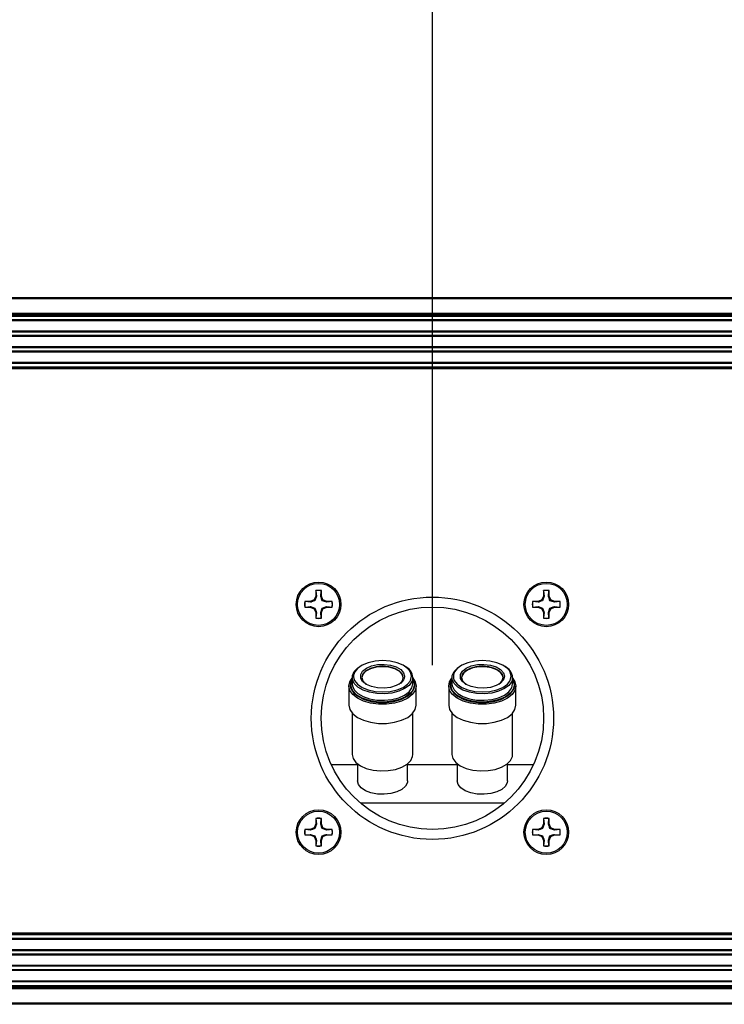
# Paper-space layout 'P3m-LR' of a CAD drawing. Header units: inches. Extents: x 0.3 to 33.8, y 0.2 to 21.7.
# Tile 30 of 57: x 21.937 to 22.46, y 9.318 to 10.05. Entities that reach past the tile are written whole.
import ezdxf

# ---------------------------------------------------------------- set-up
doc = ezdxf.new("R2010")
doc.units = ezdxf.units.IN
doc.header["$MEASUREMENT"] = 0
doc.layers.add('BORDERS', color=7, linetype='Continuous')
doc.styles.add('SLDTEXTSTYLE0', font='TXT', dxfattribs={"width": 0.75})
doc.dimstyles.new('SLDDIMSTYLE1', dxfattribs={"dimtxt": 0.137795, "dimasz": 0.14, "dimexe": 0, "dimexo": 0.0625, "dimgap": 0.034449, "dimtad": 1, "dimdec": 3, "dimlfac": 10, "dimrnd": 1e-09, "dimzin": 12, "dimdsep": 46, "dimtxsty": 'SLDTEXTSTYLE0', "dimblk1": 'CLOSED', "dimblk2": 'CLOSED', "dimsah": 1, "dimcen": 0.09, "dimadec": 0, "dimazin": 3, "dimtfac": 1, "dimtdec": 3, "dimtofl": 0, "dimtmove": 0, "dimatfit": 3, "dimldrblk": 'CLOSED', "dimfxl": 0, "dimfrac": 2, "dimtolj": 1, "dimtzin": 12, "dimarcsym": 0})

# ---------------------------------------------------------------- blocks, each defined once
blk = doc.blocks.new('_Closed')
at = {"color": 0, "linetype": 'ByBlock', "lineweight": -2}
for p, q in [((-1, 0.166667), (0, 0)), ((-1, 0.166667), (-1, -0.166667)), ((0, 0), (-1, -0.166667)), ((0, 0), (-1, 0))]:
    blk.add_line(p, q, dxfattribs=at)
blk = doc.blocks.new('_D_26')
at = {"layer": 'BORDERS'}
for p, q in [((22.507, 10.78552), (22.46501, 10.78552)), ((22.46501, 10.78552), (22.46501, 10.56677)), ((22.81245, 10.78552), (22.85443, 10.78552)), ((22.85443, 10.78552), (22.85443, 10.56677)), ((22.46501, 10.56677), (22.507, 10.56677)), ((22.85443, 10.56677), (22.81245, 10.56677)), ((21.43096, 9.87304), (21.43096, 10.39997)), ((22.24346, 9.56992), (22.24346, 10.39997)), ((21.43096, 10.3606), (22.24346, 10.3606)), ((22.24346, 10.3606), (22.94732, 10.3606))]:
    blk.add_line(p, q, dxfattribs=at)
at = {"layer": 'BORDERS', "xscale": 0.14, "yscale": 0.14, "rotation": 180.0000000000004}
blk.add_blockref('_Closed', (21.43096, 10.3606, -0.19404), dxfattribs=at)
at = {"layer": 'BORDERS', "xscale": 0.14, "yscale": 0.14}
blk.add_blockref('_Closed', (22.24346, 10.3606, -0.19404), dxfattribs=at)
at = {"layer": 'BORDERS', "char_height": 0.137795, "attachment_point": 1, "style": 'SLDTEXTSTYLE0'}
for s, insert in [('206', (22.507, 10.7444)), ('8.125', (22.43064, 10.53823))]:
    blk.add_mtext(s, dxfattribs=dict(at, insert=insert))

psp = doc.layouts.new('P3m-LR')

# ---------------------------------------------------------------- linework, layer by layer
at = {"color": 7, "linetype": 'Continuous', "lineweight": 25}
for p, q in [((21.44096, 9.84305), (31.02096, 9.84305)), ((31.02096, 9.84205), (21.44096, 9.84205)), ((21.44096, 9.83155), (31.02096, 9.83155)), ((31.02096, 9.83055), (21.44096, 9.83055)), ((31.02096, 9.82955), (21.44096, 9.82955)), ((30.97796, 9.82905), (21.48396, 9.82905)), ((30.97796, 9.82643), (21.48396, 9.82643)), ((30.97796, 9.82575), (21.48396, 9.82575)), ((30.97796, 9.81805), (21.48396, 9.81805)), ((30.97796, 9.81737), (21.48396, 9.81737)), ((30.97796, 9.81483), (21.48396, 9.81483)), ((30.97796, 9.81415), (21.48396, 9.81415)), ((30.97796, 9.80645), (21.48396, 9.80645)), ((30.97796, 9.80577), (21.48396, 9.80577)), ((30.97796, 9.80323), (21.48396, 9.80323)), ((30.97796, 9.80255), (21.48396, 9.80255)), ((30.97796, 9.79485), (21.48396, 9.79485)), ((21.48283, 9.79105), (30.97908, 9.79105)), ((30.97908, 9.79005), (21.48283, 9.79005)), ((30.97796, 9.79417), (21.48396, 9.79417)), ((21.48396, 9.79155), (30.97796, 9.79155)), ((22.15675, 9.62131), (22.15556, 9.61845)), ((22.15723, 9.62122), (22.15611, 9.61789)), ((22.15675, 9.62537), (22.15675, 9.62131)), ((22.15683, 9.62523), (22.15675, 9.62537)), ((22.15723, 9.62122), (22.15675, 9.62131)), ((22.15683, 9.62523), (22.15723, 9.62122)), ((22.16043, 9.62122), (22.16083, 9.62523)), ((22.16043, 9.62122), (22.16091, 9.62131)), ((22.16083, 9.62523), (22.16091, 9.62537)), ((22.16091, 9.62131), (22.16091, 9.62537)), ((22.1621, 9.61845), (22.16091, 9.62131)), ((22.32601, 9.62131), (22.32482, 9.61845)), ((22.32649, 9.62122), (22.32537, 9.61789)), ((22.32601, 9.62537), (22.32601, 9.62131)), ((22.32609, 9.62523), (22.32601, 9.62537)), ((22.32649, 9.62122), (22.32601, 9.62131)), ((22.32609, 9.62523), (22.32649, 9.62122)), ((22.32969, 9.62122), (22.33009, 9.62523)), ((22.32969, 9.62122), (22.33017, 9.62131)), ((22.33009, 9.62523), (22.33017, 9.62537)), ((22.33017, 9.62131), (22.33017, 9.62537)), ((22.33136, 9.61845), (22.33017, 9.62131)), ((22.15269, 9.61726), (22.14864, 9.61726)), ((22.14878, 9.61718), (22.14864, 9.61726)), ((22.14878, 9.61317), (22.14864, 9.6131)), ((22.14864, 9.6131), (22.15269, 9.6131)), ((22.15279, 9.61678), (22.14878, 9.61718)), ((22.14878, 9.61317), (22.15279, 9.61358)), ((22.15556, 9.61845), (22.15269, 9.61726)), ((22.15279, 9.61678), (22.15269, 9.61726)), ((22.15279, 9.61358), (22.15269, 9.6131)), ((22.15269, 9.6131), (22.15556, 9.61191)), ((22.15279, 9.61358), (22.15611, 9.61246)), ((22.15611, 9.61789), (22.15556, 9.61845)), ((22.15611, 9.61246), (22.15556, 9.61191)), ((22.15556, 9.61191), (22.15675, 9.60904)), ((22.16043, 9.60914), (22.16154, 9.61246)), ((22.16091, 9.60904), (22.1621, 9.61191)), ((22.16154, 9.61789), (22.1621, 9.61845)), ((22.16487, 9.61678), (22.16154, 9.61789)), ((22.16154, 9.61246), (22.1621, 9.61191)), ((22.16496, 9.61726), (22.1621, 9.61845)), ((22.1621, 9.61191), (22.16496, 9.6131)), ((22.16487, 9.61678), (22.16496, 9.61726)), ((22.16888, 9.61718), (22.16487, 9.61678)), ((22.16487, 9.61358), (22.16496, 9.6131)), ((22.16487, 9.61358), (22.16888, 9.61317)), ((22.16902, 9.61726), (22.16496, 9.61726)), ((22.16496, 9.6131), (22.16902, 9.6131)), ((22.16888, 9.61718), (22.16902, 9.61726)), ((22.16888, 9.61317), (22.16902, 9.6131)), ((22.32195, 9.61726), (22.3179, 9.61726)), ((22.31804, 9.61718), (22.3179, 9.61726)), ((22.31804, 9.61317), (22.3179, 9.6131)), ((22.3179, 9.6131), (22.32195, 9.6131)), ((22.32205, 9.61678), (22.31804, 9.61718)), ((22.31804, 9.61317), (22.32205, 9.61358)), ((22.32482, 9.61845), (22.32195, 9.61726)), ((22.32205, 9.61678), (22.32195, 9.61726)), ((22.32205, 9.61358), (22.32195, 9.6131)), ((22.32195, 9.6131), (22.32482, 9.61191)), ((22.32205, 9.61358), (22.32537, 9.61246)), ((22.32537, 9.61789), (22.32482, 9.61845)), ((22.32537, 9.61246), (22.32482, 9.61191)), ((22.32482, 9.61191), (22.32601, 9.60904)), ((22.32969, 9.60914), (22.3308, 9.61246)), ((22.33017, 9.60904), (22.33136, 9.61191)), ((22.3308, 9.61789), (22.33136, 9.61845)), ((22.33413, 9.61678), (22.3308, 9.61789)), ((22.3308, 9.61246), (22.33136, 9.61191)), ((22.33422, 9.61726), (22.33136, 9.61845)), ((22.33136, 9.61191), (22.33422, 9.6131)), ((22.33413, 9.61678), (22.33422, 9.61726)), ((22.33814, 9.61718), (22.33413, 9.61678)), ((22.33413, 9.61358), (22.33814, 9.61317)), ((22.33413, 9.61358), (22.33422, 9.6131)), ((22.33828, 9.61726), (22.33422, 9.61726)), ((22.33422, 9.6131), (22.33828, 9.6131)), ((22.33814, 9.61718), (22.33828, 9.61726)), ((22.33814, 9.61317), (22.33828, 9.6131)), ((22.15723, 9.60914), (22.15675, 9.60904)), ((22.15675, 9.60904), (22.15675, 9.60499)), ((22.15683, 9.60513), (22.15675, 9.60499)), ((22.15723, 9.60914), (22.15683, 9.60513)), ((22.16043, 9.60914), (22.16091, 9.60904)), ((22.16083, 9.60513), (22.16043, 9.60914)), ((22.16083, 9.60513), (22.16091, 9.60499)), ((22.16091, 9.60499), (22.16091, 9.60904)), ((22.32649, 9.60914), (22.32601, 9.60904)), ((22.32601, 9.60904), (22.32601, 9.60499)), ((22.32609, 9.60513), (22.32601, 9.60499)), ((22.32649, 9.60914), (22.32609, 9.60513)), ((22.32969, 9.60914), (22.33017, 9.60904)), ((22.33009, 9.60513), (22.32969, 9.60914)), ((22.33009, 9.60513), (22.33017, 9.60499)), ((22.33017, 9.60499), (22.33017, 9.60904)), ((22.18382, 9.56089), (22.18382, 9.5561)), ((22.22277, 9.56173), (22.22248, 9.56007)), ((22.22892, 9.5561), (22.22892, 9.56089)), ((22.25799, 9.56089), (22.25799, 9.5561)), ((22.29694, 9.56173), (22.29665, 9.56007)), ((22.30309, 9.55609), (22.30309, 9.56089)), ((22.18137, 9.55441), (22.18137, 9.5402)), ((22.18307, 9.55708), (22.18382, 9.55893)), ((22.18382, 9.5597), (22.18346, 9.55912)), ((22.22981, 9.55652), (22.22992, 9.55525)), ((22.23025, 9.55396), (22.23037, 9.55525)), ((22.23137, 9.5402), (22.23137, 9.55441)), ((22.25554, 9.55441), (22.25554, 9.5402)), ((22.25724, 9.55708), (22.25799, 9.55893)), ((22.25799, 9.5597), (22.25763, 9.55912)), ((22.30398, 9.55652), (22.30409, 9.55525)), ((22.30442, 9.55396), (22.30454, 9.55525)), ((22.30554, 9.5402), (22.30554, 9.55441)), ((22.18382, 9.53436), (22.18382, 9.50362)), ((22.22892, 9.50362), (22.22892, 9.53436)), ((22.25799, 9.53436), (22.25799, 9.50362)), ((22.30309, 9.50362), (22.30309, 9.53436)), ((22.16828, 9.49622), (22.18772, 9.49622)), ((22.18772, 9.49676), (22.18772, 9.48411)), ((22.22502, 9.4841), (22.22502, 9.49676)), ((22.22502, 9.49622), (22.26189, 9.49622)), ((22.26189, 9.49676), (22.26189, 9.4841)), ((22.29919, 9.4841), (22.29919, 9.49676)), ((22.29919, 9.49622), (22.31864, 9.49622)), ((22.29693, 9.46753), (22.18999, 9.46753)), ((22.15675, 9.45205), (22.15556, 9.44919)), ((22.15723, 9.45196), (22.15611, 9.44863)), ((22.15675, 9.45611), (22.15675, 9.45205)), ((22.15683, 9.45597), (22.15675, 9.45611)), ((22.15723, 9.45196), (22.15675, 9.45205)), ((22.15683, 9.45597), (22.15723, 9.45196)), ((22.16043, 9.45196), (22.16083, 9.45597)), ((22.16043, 9.45196), (22.16091, 9.45205)), ((22.16083, 9.45597), (22.16091, 9.45611)), ((22.16091, 9.45205), (22.16091, 9.45611)), ((22.1621, 9.44919), (22.16091, 9.45205)), ((22.32601, 9.45205), (22.32482, 9.44919)), ((22.32649, 9.45196), (22.32537, 9.44863)), ((22.32601, 9.45611), (22.32601, 9.45205)), ((22.32609, 9.45597), (22.32601, 9.45611)), ((22.32649, 9.45196), (22.32601, 9.45205)), ((22.32609, 9.45597), (22.32649, 9.45196)), ((22.32969, 9.45196), (22.33009, 9.45597)), ((22.32969, 9.45196), (22.33017, 9.45205)), ((22.33009, 9.45597), (22.33017, 9.45611)), ((22.33017, 9.45205), (22.33017, 9.45611)), ((22.33136, 9.44919), (22.33017, 9.45205)), ((22.15269, 9.448), (22.14864, 9.448)), ((22.14878, 9.44792), (22.14864, 9.448)), ((22.14878, 9.44391), (22.14864, 9.44384)), ((22.14864, 9.44384), (22.15269, 9.44384)), ((22.15279, 9.44752), (22.14878, 9.44792)), ((22.14878, 9.44391), (22.15279, 9.44432)), ((22.15556, 9.44919), (22.15269, 9.448)), ((22.15279, 9.44752), (22.15269, 9.448)), ((22.15279, 9.44432), (22.15269, 9.44384)), ((22.15269, 9.44384), (22.15556, 9.44265)), ((22.15279, 9.44432), (22.15611, 9.4432)), ((22.15611, 9.44863), (22.15556, 9.44919)), ((22.16154, 9.44863), (22.1621, 9.44919)), ((22.16487, 9.44752), (22.16154, 9.44863)), ((22.16496, 9.448), (22.1621, 9.44919)), ((22.1621, 9.44265), (22.16496, 9.44384)), ((22.16487, 9.44752), (22.16496, 9.448)), ((22.16888, 9.44792), (22.16487, 9.44752)), ((22.16487, 9.44432), (22.16496, 9.44384)), ((22.16487, 9.44432), (22.16888, 9.44391)), ((22.16902, 9.448), (22.16496, 9.448)), ((22.16496, 9.44384), (22.16902, 9.44384)), ((22.16888, 9.44792), (22.16902, 9.448)), ((22.16888, 9.44391), (22.16902, 9.44384)), ((22.32195, 9.448), (22.3179, 9.448)), ((22.31804, 9.44792), (22.3179, 9.448)), ((22.31804, 9.44391), (22.3179, 9.44384)), ((22.3179, 9.44384), (22.32195, 9.44384)), ((22.32205, 9.44752), (22.31804, 9.44792)), ((22.31804, 9.44391), (22.32205, 9.44432)), ((22.32482, 9.44919), (22.32195, 9.448)), ((22.32205, 9.44752), (22.32195, 9.448)), ((22.32205, 9.44432), (22.32195, 9.44384)), ((22.32195, 9.44384), (22.32482, 9.44265)), ((22.32205, 9.44432), (22.32537, 9.4432)), ((22.32537, 9.44863), (22.32482, 9.44919)), ((22.3308, 9.44863), (22.33136, 9.44919)), ((22.33413, 9.44752), (22.3308, 9.44863)), ((22.33422, 9.448), (22.33136, 9.44919)), ((22.33136, 9.44265), (22.33422, 9.44384)), ((22.33413, 9.44752), (22.33422, 9.448)), ((22.33814, 9.44792), (22.33413, 9.44752)), ((22.33413, 9.44432), (22.33814, 9.44391)), ((22.33413, 9.44432), (22.33422, 9.44384)), ((22.33828, 9.448), (22.33422, 9.448)), ((22.33422, 9.44384), (22.33828, 9.44384)), ((22.33814, 9.44792), (22.33828, 9.448)), ((22.33814, 9.44391), (22.33828, 9.44384)), ((22.15611, 9.4432), (22.15556, 9.44265)), ((22.15556, 9.44265), (22.15675, 9.43978)), ((22.15723, 9.43988), (22.15675, 9.43978)), ((22.15675, 9.43978), (22.15675, 9.43573)), ((22.15723, 9.43988), (22.15683, 9.43587)), ((22.16043, 9.43988), (22.16154, 9.4432)), ((22.16043, 9.43988), (22.16091, 9.43978)), ((22.16083, 9.43587), (22.16043, 9.43988)), ((22.16091, 9.43978), (22.1621, 9.44265)), ((22.16091, 9.43573), (22.16091, 9.43978)), ((22.16154, 9.4432), (22.1621, 9.44265)), ((22.32537, 9.4432), (22.32482, 9.44265)), ((22.32482, 9.44265), (22.32601, 9.43978)), ((22.32649, 9.43988), (22.32601, 9.43978)), ((22.32601, 9.43978), (22.32601, 9.43573)), ((22.32649, 9.43988), (22.32609, 9.43587)), ((22.32969, 9.43988), (22.3308, 9.4432)), ((22.32969, 9.43988), (22.33017, 9.43978)), ((22.33009, 9.43587), (22.32969, 9.43988)), ((22.33017, 9.43978), (22.33136, 9.44265)), ((22.33017, 9.43573), (22.33017, 9.43978)), ((22.3308, 9.4432), (22.33136, 9.44265)), ((22.15683, 9.43587), (22.15675, 9.43573)), ((22.16083, 9.43587), (22.16091, 9.43573)), ((22.32609, 9.43587), (22.32601, 9.43573)), ((22.33009, 9.43587), (22.33017, 9.43573)), ((21.48283, 9.37105), (30.97908, 9.37105)), ((30.97908, 9.37005), (21.48283, 9.37005)), ((30.97796, 9.36955), (21.48396, 9.36955)), ((30.97796, 9.36693), (21.48396, 9.36693)), ((30.97796, 9.36625), (21.48396, 9.36625)), ((30.97796, 9.35855), (21.48396, 9.35855)), ((30.97796, 9.35787), (21.48396, 9.35787)), ((30.97796, 9.35533), (21.48396, 9.35533)), ((30.97796, 9.35465), (21.48396, 9.35465)), ((30.97796, 9.34695), (21.48396, 9.34695)), ((30.97796, 9.34627), (21.48396, 9.34627)), ((30.97796, 9.34373), (21.48396, 9.34373)), ((30.97796, 9.34305), (21.48396, 9.34305)), ((30.97796, 9.33535), (21.48396, 9.33535)), ((30.97796, 9.33467), (21.48396, 9.33467)), ((21.44096, 9.33155), (31.02096, 9.33155)), ((21.44096, 9.33055), (31.02096, 9.33055)), ((31.02096, 9.32955), (21.44096, 9.32955)), ((21.48396, 9.33205), (30.97796, 9.33205)), ((21.44096, 9.31905), (31.02096, 9.31905)), ((31.02096, 9.31805), (21.44096, 9.31805))]:
    psp.add_line(p, q, dxfattribs=at)
at = {"color": 7, "linetype": 'Continuous', "lineweight": 25, "flags": 128}
for points in [[(22.22892, 9.56089), (22.22822, 9.55786), (22.22613, 9.55501), (22.22281, 9.55254), (22.21846, 9.55059), (22.21334, 9.54929), (22.20779, 9.54871), (22.20215, 9.54891), (22.19677, 9.54985), (22.192, 9.55149), (22.18813, 9.55372), (22.18541, 9.5564), (22.184, 9.55936), (22.184, 9.56242), (22.18541, 9.56538), (22.18813, 9.56806), (22.1895, 9.56898)], [(22.22648, 9.56592), (22.22504, 9.56756), (22.22161, 9.56997), (22.21715, 9.57183), (22.21195, 9.57299), (22.20637, 9.57339), (22.2008, 9.57299), (22.1956, 9.57183), (22.19114, 9.56997), (22.18771, 9.56756), (22.18573, 9.56508)], [(22.19025, 9.5601), (22.19016, 9.56041), (22.19016, 9.56305), (22.1916, 9.56558), (22.19435, 9.56777), (22.19817, 9.56941), (22.20272, 9.57038), (22.2076, 9.57058), (22.21237, 9.56999), (22.2166, 9.56867), (22.21992, 9.56673), (22.22205, 9.56435), (22.22277, 9.56173), (22.22277, 9.56173)], [(22.22177, 9.56089), (22.22102, 9.56346), (22.21883, 9.56579), (22.21543, 9.56763), (22.21113, 9.56881), (22.20637, 9.56922), (22.20162, 9.56881), (22.19732, 9.56763), (22.19392, 9.56579), (22.19173, 9.56346), (22.19097, 9.56089), (22.19173, 9.55832), (22.19392, 9.55599), (22.19422, 9.55578)], [(22.22177, 9.56072), (22.22102, 9.56313), (22.21883, 9.56545), (22.21543, 9.56729), (22.21113, 9.56848), (22.20637, 9.56888), (22.20162, 9.56848), (22.19732, 9.56729), (22.19392, 9.56545), (22.19173, 9.56313), (22.19098, 9.56072)], [(22.30309, 9.56089), (22.30239, 9.55785), (22.30031, 9.55501), (22.29698, 9.55254), (22.29263, 9.55059), (22.28751, 9.54929), (22.28196, 9.54871), (22.27632, 9.5489), (22.27094, 9.54985), (22.26617, 9.55149), (22.2623, 9.55372), (22.25958, 9.5564), (22.25817, 9.55936), (22.25817, 9.56242), (22.25958, 9.56538), (22.2623, 9.56806), (22.26367, 9.56898)], [(22.30066, 9.56592), (22.29921, 9.56756), (22.29578, 9.56997), (22.29132, 9.57183), (22.28612, 9.57299), (22.28054, 9.57339), (22.27497, 9.57299), (22.26977, 9.57183), (22.26531, 9.56997), (22.26188, 9.56756), (22.2599, 9.56508)], [(22.26442, 9.5601), (22.26433, 9.56041), (22.26433, 9.56305), (22.26577, 9.56558), (22.26852, 9.56776), (22.27234, 9.56941), (22.2769, 9.57038), (22.28177, 9.57058), (22.28654, 9.56999), (22.29077, 9.56867), (22.2941, 9.56673), (22.29622, 9.56434), (22.29694, 9.56173), (22.29694, 9.56173)], [(22.29594, 9.56089), (22.29519, 9.56346), (22.293, 9.56579), (22.2896, 9.56763), (22.2853, 9.56881), (22.28054, 9.56922), (22.27579, 9.56881), (22.27149, 9.56763), (22.26809, 9.56579), (22.2659, 9.56346), (22.26514, 9.56089), (22.2659, 9.55831), (22.26809, 9.55599), (22.26839, 9.55578)], [(22.29594, 9.56072), (22.29572, 9.56196), (22.29418, 9.56442), (22.2913, 9.56651), (22.28737, 9.56802), (22.28277, 9.5688), (22.27795, 9.56876), (22.27339, 9.56793), (22.26952, 9.56637), (22.26674, 9.56424), (22.26531, 9.56176), (22.26515, 9.56072)], [(22.22792, 9.56173), (22.22719, 9.56475), (22.22648, 9.56592)], [(22.22692, 9.55822), (22.22719, 9.55871), (22.22792, 9.56173)], [(22.30209, 9.56173), (22.30136, 9.56475), (22.30066, 9.56592)], [(22.30109, 9.55822), (22.30136, 9.55871), (22.30209, 9.56173)], [(22.23137, 9.55441), (22.23065, 9.55118), (22.22851, 9.54813), (22.22509, 9.54544), (22.22058, 9.54328), (22.21524, 9.54177), (22.20939, 9.54099), (22.20336, 9.54099), (22.19751, 9.54177), (22.19217, 9.54328), (22.18766, 9.54545), (22.18424, 9.54813), (22.1821, 9.55118), (22.18137, 9.55441), (22.1821, 9.55765), (22.18382, 9.56025)], [(22.1826, 9.55348), (22.18307, 9.55215), (22.18512, 9.54922), (22.18841, 9.54664), (22.19274, 9.54457), (22.19786, 9.54311), (22.20348, 9.54237), (22.20927, 9.54237), (22.21488, 9.54311), (22.22001, 9.54457), (22.22434, 9.54664), (22.22762, 9.54922), (22.22968, 9.55215), (22.23025, 9.55396)], [(22.18382, 9.5561), (22.184, 9.55457), (22.18541, 9.55161), (22.18813, 9.54893), (22.192, 9.5467), (22.19677, 9.54506), (22.20215, 9.54411), (22.20779, 9.54392), (22.21334, 9.54449), (22.21846, 9.5458), (22.22281, 9.54774), (22.22613, 9.55022), (22.22822, 9.55306), (22.22892, 9.5561), (22.22892, 9.5561)], [(22.18506, 9.56), (22.18556, 9.55871), (22.18771, 9.5559), (22.19114, 9.55349), (22.1956, 9.55163), (22.2008, 9.55047), (22.20637, 9.55007), (22.21195, 9.55047), (22.21715, 9.55163), (22.22161, 9.55349), (22.22504, 9.5559), (22.22692, 9.55822)], [(22.22248, 9.56007), (22.22205, 9.55912), (22.21992, 9.55673), (22.2166, 9.55479), (22.21237, 9.55347), (22.2076, 9.55288), (22.20272, 9.55308), (22.19817, 9.55405), (22.19435, 9.5557), (22.1916, 9.55788), (22.19025, 9.5601)], [(22.22992, 9.55525), (22.22918, 9.55209), (22.22859, 9.55103)], [(22.22892, 9.56025), (22.23065, 9.55765), (22.23137, 9.55441)], [(22.23037, 9.55525), (22.22968, 9.55836), (22.22892, 9.5597)], [(22.22892, 9.55893), (22.22918, 9.55842), (22.22981, 9.55652)], [(22.30554, 9.55441), (22.30482, 9.55118), (22.30268, 9.54813), (22.29926, 9.54544), (22.29475, 9.54328), (22.28941, 9.54177), (22.28356, 9.54099), (22.27753, 9.54099), (22.27168, 9.54177), (22.26634, 9.54328), (22.26183, 9.54544), (22.25841, 9.54813), (22.25627, 9.55118), (22.25554, 9.55441), (22.25627, 9.55765), (22.25799, 9.56025)], [(22.25677, 9.55348), (22.25724, 9.55215), (22.25929, 9.54922), (22.26258, 9.54664), (22.26691, 9.54457), (22.27203, 9.54311), (22.27765, 9.54236), (22.28344, 9.54236), (22.28906, 9.54311), (22.29418, 9.54457), (22.29851, 9.54664), (22.3018, 9.54922), (22.30385, 9.55215), (22.30442, 9.55396)], [(22.25799, 9.5561), (22.25817, 9.55457), (22.25958, 9.5516), (22.2623, 9.54892), (22.26617, 9.54669), (22.27094, 9.54506), (22.27632, 9.54411), (22.28196, 9.54392), (22.28751, 9.54449), (22.29263, 9.54579), (22.29698, 9.54774), (22.30031, 9.55022), (22.30239, 9.55306), (22.30309, 9.55609)], [(22.25923, 9.56), (22.25973, 9.55871), (22.26188, 9.5559), (22.26531, 9.55349), (22.26977, 9.55163), (22.27497, 9.55047), (22.28054, 9.55007), (22.28612, 9.55047), (22.29132, 9.55163), (22.29578, 9.55349), (22.29921, 9.5559), (22.30109, 9.55822)], [(22.29665, 9.56007), (22.29622, 9.55911), (22.2941, 9.55673), (22.29077, 9.55479), (22.28654, 9.55347), (22.28177, 9.55288), (22.2769, 9.55308), (22.27234, 9.55405), (22.26852, 9.55569), (22.26577, 9.55788), (22.26442, 9.5601)], [(22.30409, 9.55525), (22.30335, 9.55208), (22.30277, 9.55103)], [(22.30302, 9.55905), (22.30335, 9.55842), (22.30398, 9.55652)], [(22.30454, 9.55525), (22.30385, 9.55836), (22.30309, 9.5597)], [(22.3033, 9.56002), (22.30482, 9.55765), (22.30554, 9.55441)], [(22.22859, 9.55103), (22.22701, 9.54912), (22.22354, 9.54653), (22.21899, 9.5445), (22.21365, 9.54314), (22.20785, 9.54254), (22.20196, 9.54274), (22.19635, 9.54373), (22.19136, 9.54544), (22.18732, 9.54777), (22.18448, 9.55057), (22.18381, 9.55161)], [(22.30277, 9.55103), (22.30118, 9.54912), (22.29771, 9.54653), (22.29316, 9.5445), (22.28782, 9.54314), (22.28202, 9.54254), (22.27613, 9.54274), (22.27052, 9.54373), (22.26553, 9.54544), (22.26149, 9.54777), (22.25865, 9.55056), (22.25798, 9.55161)], [(22.18137, 9.5402), (22.1821, 9.53696), (22.18424, 9.53392), (22.18766, 9.53123), (22.19217, 9.52907), (22.19751, 9.52755), (22.20336, 9.52677), (22.20939, 9.52677), (22.21524, 9.52755), (22.22058, 9.52907), (22.22509, 9.53123), (22.22851, 9.53391), (22.23065, 9.53696), (22.23137, 9.5402)], [(22.25554, 9.5402), (22.25627, 9.53696), (22.25841, 9.53391), (22.26183, 9.53123), (22.26634, 9.52907), (22.27168, 9.52755), (22.27753, 9.52677), (22.28356, 9.52677), (22.28941, 9.52755), (22.29475, 9.52907), (22.29926, 9.53123), (22.30268, 9.53391), (22.30482, 9.53696), (22.30554, 9.5402)], [(22.18382, 9.50362), (22.18453, 9.50058), (22.18661, 9.49774), (22.18993, 9.49527), (22.19429, 9.49332), (22.1994, 9.49201), (22.20496, 9.49144), (22.2106, 9.49163), (22.21597, 9.49258), (22.22075, 9.49422), (22.22462, 9.49645), (22.22734, 9.49913), (22.22875, 9.50209), (22.22892, 9.50362)], [(22.25799, 9.50362), (22.2587, 9.50058), (22.26078, 9.49774), (22.26411, 9.49526), (22.26846, 9.49331), (22.27358, 9.49201), (22.27913, 9.49144), (22.28477, 9.49163), (22.29015, 9.49258), (22.29492, 9.49422), (22.29879, 9.49644), (22.30151, 9.49912), (22.30292, 9.50209), (22.30309, 9.50362)], [(22.22502, 9.4841), (22.22485, 9.48273), (22.22348, 9.48009), (22.22084, 9.47774), (22.21713, 9.47586), (22.21262, 9.4746), (22.20765, 9.47404), (22.20258, 9.47423), (22.19779, 9.47515), (22.19364, 9.47673), (22.19044, 9.47886), (22.18841, 9.48138), (22.18772, 9.48411), (22.18772, 9.48411)], [(22.29919, 9.4841), (22.29902, 9.48273), (22.29765, 9.48008), (22.29501, 9.47774), (22.2913, 9.47586), (22.28679, 9.4746), (22.28182, 9.47404), (22.27675, 9.47423), (22.27196, 9.47515), (22.26781, 9.47673), (22.26461, 9.47886), (22.26259, 9.48138), (22.26189, 9.4841), (22.26189, 9.4841)]]:
    psp.add_lwpolyline(points, dxfattribs=at)
at = {"color": 7, "linetype": 'Continuous', "lineweight": 25}
for centre, radius in [((22.15883, 9.61518), 0.0166), ((22.15883, 9.61518), 0.0156), ((22.32809, 9.61518), 0.0166), ((22.32809, 9.61518), 0.0156), ((22.24346, 9.53055), 0.09), ((22.24346, 9.53055), 0.08264), ((22.15883, 9.44592), 0.0166), ((22.15883, 9.44592), 0.0156), ((22.32809, 9.44592), 0.0166), ((22.32809, 9.44592), 0.0156)]:
    psp.add_circle(centre, radius, dxfattribs=at)
for centre, radius, start, end in [((22.15883, 9.61518), 0.0104, 78.46304, 101.53696), ((22.15883, 9.61518), 0.01025, 78.72385, 101.27615), ((22.32809, 9.61518), 0.0104, 78.46304, 101.53696), ((22.32809, 9.61518), 0.01025, 78.72385, 101.27615), ((22.15883, 9.61518), 0.0104, 168.46304, 191.53696), ((22.15883, 9.61518), 0.01025, 168.72385, 191.27615), ((22.15883, 9.61518), 0.01025, 348.72385, 11.27615), ((22.15883, 9.61518), 0.0104, 348.46304, 11.53696), ((22.32809, 9.61518), 0.0104, 168.46304, 191.53696), ((22.32809, 9.61518), 0.01025, 168.72385, 191.27615), ((22.32809, 9.61518), 0.01025, 348.72385, 11.27615), ((22.32809, 9.61518), 0.0104, 348.46304, 11.53696), ((22.15883, 9.61518), 0.0104, 258.46304, 281.53696), ((22.15883, 9.61518), 0.01025, 258.72385, 281.27615), ((22.32809, 9.61518), 0.0104, 258.46304, 281.53696), ((22.32809, 9.61518), 0.01025, 258.72385, 281.27615), ((22.21881, 9.55983), 0.01017, 5.96508, 64.13401), ((22.29298, 9.55983), 0.01017, 5.96508, 64.13401), ((22.19157, 9.56173), 0.00673, 150.15724, 194.81597), ((22.21479, 9.56174), 0.00704, 302.15913, 353.09936), ((22.26574, 9.56173), 0.00673, 150.15724, 194.81597), ((22.28896, 9.56173), 0.00704, 302.15913, 353.09936), ((22.18989, 9.55525), 0.00751, 148.94476, 193.64624), ((22.19004, 9.55524), 0.00721, 165.22316, 210.17418), ((22.26407, 9.55525), 0.00751, 148.94476, 193.64624), ((22.26421, 9.55524), 0.00721, 165.22316, 210.17418), ((22.15883, 9.44592), 0.0104, 78.46304, 101.53696), ((22.15883, 9.44592), 0.01025, 78.72385, 101.27615), ((22.32809, 9.44592), 0.0104, 78.46304, 101.53696), ((22.32809, 9.44592), 0.01025, 78.72385, 101.27615), ((22.15883, 9.44592), 0.0104, 168.46304, 191.53696), ((22.15883, 9.44592), 0.01025, 168.72385, 191.27615), ((22.15883, 9.44592), 0.01025, 348.72385, 11.27615), ((22.15883, 9.44592), 0.0104, 348.46304, 11.53696), ((22.32809, 9.44592), 0.0104, 168.46304, 191.53696), ((22.32809, 9.44592), 0.01025, 168.72385, 191.27615), ((22.32809, 9.44592), 0.01025, 348.72385, 11.27615), ((22.32809, 9.44592), 0.0104, 348.46304, 11.53696), ((22.15883, 9.44592), 0.0104, 258.46304, 281.53696), ((22.15883, 9.44592), 0.01025, 258.72385, 281.27615), ((22.32809, 9.44592), 0.0104, 258.46304, 281.53696), ((22.32809, 9.44592), 0.01025, 258.72385, 281.27615)]:
    psp.add_arc(centre, radius, start, end, dxfattribs=at)
for points in [[(22.16154, 9.61789), (22.16126, 9.61872), (22.16085, 9.6199), (22.16053, 9.62092), (22.16043, 9.62122)], [(22.3308, 9.61789), (22.33052, 9.61872), (22.33011, 9.6199), (22.32979, 9.62092), (22.32969, 9.62122)], [(22.15611, 9.61789), (22.15528, 9.61761), (22.15411, 9.6172), (22.15309, 9.61687), (22.15279, 9.61678)], [(22.15611, 9.61246), (22.1564, 9.61163), (22.15681, 9.61046), (22.15713, 9.60944), (22.15723, 9.60914)], [(22.16154, 9.61246), (22.16237, 9.61275), (22.16355, 9.61316), (22.16457, 9.61348), (22.16487, 9.61358)], [(22.32537, 9.61789), (22.32454, 9.61761), (22.32337, 9.6172), (22.32235, 9.61687), (22.32205, 9.61678)], [(22.32537, 9.61246), (22.32566, 9.61163), (22.32607, 9.61046), (22.32639, 9.60944), (22.32649, 9.60914)], [(22.3308, 9.61246), (22.33163, 9.61275), (22.33281, 9.61316), (22.33383, 9.61348), (22.33413, 9.61358)], [(22.16154, 9.44863), (22.16126, 9.44946), (22.16085, 9.45064), (22.16053, 9.45166), (22.16043, 9.45196)], [(22.3308, 9.44863), (22.33052, 9.44946), (22.33011, 9.45064), (22.32979, 9.45166), (22.32969, 9.45196)], [(22.15611, 9.44863), (22.15528, 9.44835), (22.15411, 9.44794), (22.15309, 9.44761), (22.15279, 9.44752)], [(22.16154, 9.4432), (22.16237, 9.44349), (22.16355, 9.4439), (22.16457, 9.44422), (22.16487, 9.44432)], [(22.32537, 9.44863), (22.32454, 9.44835), (22.32337, 9.44794), (22.32235, 9.44761), (22.32205, 9.44752)], [(22.3308, 9.4432), (22.33163, 9.44349), (22.33281, 9.4439), (22.33383, 9.44422), (22.33413, 9.44432)], [(22.15611, 9.4432), (22.1564, 9.44237), (22.15681, 9.4412), (22.15713, 9.44018), (22.15723, 9.43988)], [(22.32537, 9.4432), (22.32566, 9.44237), (22.32607, 9.4412), (22.32639, 9.44018), (22.32649, 9.43988)]]:
    psp.add_open_spline(points, degree=3, knots=[0, 0, 0, 0, 0.705549, 1, 1, 1, 1], dxfattribs=at)

# ---------------------------------------------------------------- dimensions: what is measured, and where the dimension line sits
at = {"layer": 'BORDERS'}
dim = psp.add_linear_dim(base=(22.24346, 10.3606), p1=(21.43096, 9.83367), p2=(22.24346, 9.53055), dimstyle='SLDDIMSTYLE1', dxfattribs=at)
dim.commit()
dim.dimension.update_dxf_attribs({"geometry": '_D_26', "text_midpoint": (22.65972, 10.3606), "dimtype": 160})

doc.saveas('drawing.dxf')
